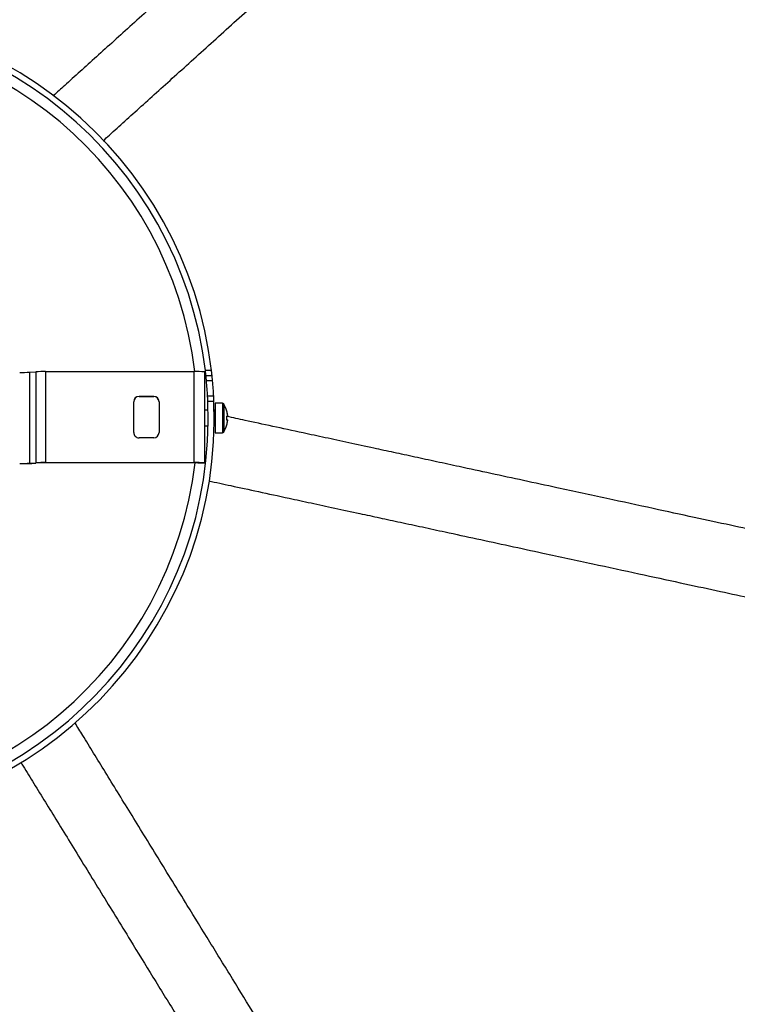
# Model space of a CAD drawing. Header units: millimetres. Extents: x -120 to 455, y -318 to 1080.
# Tile 5 of 10: x 71 to 207, y -50 to 136. Entities that reach past the tile are written whole.
import ezdxf

# ---------------------------------------------------------------- set-up
doc = ezdxf.new("R2010")
doc.units = ezdxf.units.MM

msp = doc.modelspace()

# ---------------------------------------------------------------- linework, layer by layer
at = {"color": 7, "linetype": 'Continuous', "lineweight": 25}
for p, q in [((72.77, 69.38), (73.94, 69.46)), ((72.77, 69.38), (72.77, 52.13)), ((73.94, 69.46), (73.94, 52.21)), ((75.81, 69.49), (75.81, 52.24)), ((75.81, 69.49), (103.9, 69.49)), ((103.9, 69.49), (103.9, 52.24)), ((105.9, 69.44), (105.9, 52.13)), ((107.23, 69.71), (106.07, 69.71)), ((107.34, 68.71), (106.19, 68.71)), ((107.44, 67.71), (106.29, 67.71)), ((92.5, 57.94), (92.5, 63.79)), ((93.5, 64.79), (96.3, 64.79)), ((93.5, 64.76), (93.5, 64.79)), ((96.3, 64.76), (93.5, 64.76)), ((96.3, 64.76), (96.3, 64.79)), ((97.3, 63.79), (97.3, 57.94)), ((107.65, 64.81), (106.5, 64.81)), ((107.7, 63.81), (106.55, 63.81)), ((109.31, 63.5), (107.91, 63.5)), ((107.91, 63.5), (107.91, 57.9)), ((106.6, 62.2), (105.9, 62.2)), ((107.81, 62.2), (107.75, 62.2)), ((110.13, 60.34), (110.27, 60.34)), ((110.27, 60.33), (110.13, 60.33)), ((110.27, 61.27), (110.27, 61.07)), ((110.27, 60.34), (110.27, 60.13)), ((105.9, 59.2), (106.6, 59.2)), ((107.75, 59.2), (107.81, 59.2)), ((107.91, 57.9), (109.31, 57.9)), ((96.3, 56.94), (93.5, 56.94)), ((75.81, 52.24), (103.9, 52.24)), ((72.77, 52.13), (73.94, 52.21)), ((75.12, 52.2), (73.95, 52.12)), ((103.9, 52.21), (75.81, 52.21)), ((104.64, 52.13), (104.64, 52.19)), ((105.9, 52.13), (104.64, 52.13))]:
    msp.add_line(p, q, dxfattribs=at)
at = {"color": 8, "linetype": 'Continuous', "lineweight": 25}
for p, q in [((109.31, 63.5), (109.31, 57.9)), ((107.81, 59.2), (107.81, 62.2)), ((109.54, 63.38), (109.54, 58.03))]:
    msp.add_line(p, q, dxfattribs=at)
at = {"color": 7, "linetype": 'Continuous', "lineweight": 25, "flags": 128}
for points in [[(110.13, 62), (110.13, 62.01), (110.14, 62.01), (110.14, 62.01), (110.14, 62.02), (110.14, 62.02)], [(110.13, 59.4), (110.13, 59.4), (110.14, 59.4), (110.14, 59.39), (110.14, 59.39), (110.14, 59.39), (110.14, 59.39), (110.13, 59.39), (110.13, 59.39)]]:
    msp.add_lwpolyline(points, dxfattribs=at)
at = {"color": 7, "linetype": 'Continuous', "lineweight": 25}
for centre, radius, start, end in [((31.26, 60.7), 76.5, 6.7625, 182.3213), ((31.26, 60.7), 75.35, 6.8662, 182.3567), ((71.18, 107.86), 38.52, 269.592, 272.3787), ((75.54, 30.97), 38.52, 89.592, 92.3787), ((104.4, 49.3), 20.2, 85.7401, 91.4176), ((31.26, 60.7), 75.35, 3.1254, 5.3367), ((31.26, 60.7), 76.5, 3.0784, 5.2562), ((31.26, 60.7), 76.5, 186.7552, 2.3285), ((31.26, 60.7), 75.35, 186.8588, 2.3641), ((93.5, 63.79), 1, 89.9912, 179.9912), ((93.5, 63.76), 1, 89.9912, 179.9912), ((96.3, 63.79), 1, 0.0088, 90.0088), ((96.3, 63.76), 1, 0.0088, 90.0088), ((109.31, 63.23), 0.27, 32.336, 90), ((107.81, 62.3), 0.1, 270, 0), ((105.31, 60.7), 5, 15.2207, 32.336), ((105.32, 60.71), 4.99, 6.5041, 15.1894), ((105.32, 60.7), 4.99, 6.5041, 15.1894), ((104.67, 60.72), 5.47, 359.8005, 3.8751), ((110.03, 63.29), 2.23, 272.4978, 276.151), ((104.66, 60.68), 5.48, 356.1262, 3.8738), ((110.03, 58.12), 2.23, 83.849, 87.5022), ((110.03, 62.55), 2.23, 272.4978, 276.151), ((105.32, 60.7), 4.99, 344.8106, 353.4959), ((93.5, 57.94), 1, 180.0088, 270.0088), ((96.3, 57.94), 1, 269.9912, 359.9912), ((107.81, 59.1), 0.1, 360, 90), ((109.31, 58.17), 0.27, 270, 327.664), ((105.31, 60.7), 5, 327.664, 344.7793), ((75.54, 13.73), 38.52, 89.592, 92.3787), ((104.4, 32.05), 20.2, 85.7401, 91.4176), ((71.18, 90.62), 38.52, 269.592, 272.3787), ((71.35, 114.85), 62.78, 269.592, 272.3787), ((75.71, 37.96), 14.25, 89.592, 92.3787), ((104.09, 44.74), 7.47, 85.7401, 91.4176)]:
    msp.add_arc(centre, radius, start, end, dxfattribs=at)
at = {"color": 8, "linetype": 'Continuous', "lineweight": 25}
for start, end in [(6.8786, 178.8282), (181.1718, 353.352)]:
    msp.add_arc((31.26, 60.7), 73.35, start, end, dxfattribs=at)
at = {"color": 7, "linetype": 'Continuous', "lineweight": 25}
for points, knots in [([(247.07, 275.01), (246.15, 274.18), (244.2, 272.42), (241.38, 269.88), (238.6, 267.37), (236, 265.02), (233.49, 262.75), (230.99, 260.49), (228.51, 258.26), (225.84, 255.85), (222.97, 253.26), (219.95, 250.53), (216.33, 247.27), (212.3, 243.63), (207.98, 239.73), (203.97, 236.11), (200.03, 232.56), (196.05, 228.96), (192.01, 225.32), (187.94, 221.64), (183, 217.19), (177.23, 211.97), (170.59, 205.98), (163.93, 199.98), (157.99, 194.61), (152.81, 189.94), (148.44, 185.99), (144.14, 182.11), (139.91, 178.29), (135.76, 174.55), (130.98, 170.24), (125.56, 165.34), (119.52, 159.89), (113.44, 154.41), (106.72, 148.33), (99.53, 141.85), (92.15, 135.19), (86.49, 130.08), (82.33, 126.33), (79.61, 123.87), (78, 122.41), (77.29, 121.78)], [0, 0, 0, 0, 0.019823, 0.04209, 0.061857, 0.079438, 0.095201, 0.109584, 0.122974, 0.135636, 0.151684, 0.166987, 0.181618, 0.207112, 0.229612, 0.250668, 0.272482, 0.294962, 0.31799, 0.341437, 0.365164, 0.403376, 0.441521, 0.479075, 0.515569, 0.539145, 0.562016, 0.584094, 0.605497, 0.626471, 0.647428, 0.679601, 0.713181, 0.748245, 0.784477, 0.833989, 0.883976, 0.933286, 0.957534, 0.981448, 1, 1, 1, 1]), ([(86.7, 113.22), (87.1, 113.58), (88.41, 114.77), (90.81, 116.94), (94.97, 120.69), (100.63, 125.8), (108, 132.45), (115.19, 138.94), (121.92, 145.02), (127.99, 150.5), (134.04, 155.95), (139.46, 160.85), (144.24, 165.16), (148.39, 168.9), (153.04, 173.1), (158.2, 177.76), (163.84, 182.85), (169.53, 187.99), (175.24, 193.14), (180.95, 198.3), (186.64, 203.43), (192.61, 208.82), (198.82, 214.42), (205.26, 220.23), (211.6, 225.95), (217.01, 230.84), (221.64, 235.02), (225.12, 238.16), (228.43, 241.14), (231.44, 243.87), (234.31, 246.46), (236.99, 248.87), (239.46, 251.1), (241.96, 253.36), (244.48, 255.63), (247.08, 257.98), (249.86, 260.49), (252.67, 263.03), (254.63, 264.79), (255.54, 265.62)], [0, 0, 0, 0, 0.010573, 0.034681, 0.059127, 0.108839, 0.159232, 0.209147, 0.245674, 0.281024, 0.314878, 0.347313, 0.36844, 0.389585, 0.411162, 0.439917, 0.469968, 0.501103, 0.533146, 0.565837, 0.598853, 0.631866, 0.670012, 0.70722, 0.742951, 0.77718, 0.796116, 0.816903, 0.831654, 0.847081, 0.863259, 0.876025, 0.889523, 0.904024, 0.919915, 0.937639, 0.957567, 0.980016, 1, 1, 1, 1]), ([(106.19, 68.71), (106.19, 68.71), (106.18, 68.74), (106.17, 68.84), (106.16, 68.91), (106.13, 69.19), (106.1, 69.45), (106.07, 69.71)], [0, 0, 0, 0, 0.25, 0.25, 0.5, 0.5, 1, 1, 1, 1]), ([(107.34, 68.71), (107.34, 68.71), (107.34, 68.74), (107.33, 68.84), (107.32, 68.91), (107.29, 69.19), (107.26, 69.45), (107.23, 69.71)], [0, 0, 0, 0, 0.25, 0.25, 0.5, 0.5, 1, 1, 1, 1]), ([(106.29, 67.71), (106.27, 67.84), (106.26, 67.97), (106.24, 68.21), (106.23, 68.33), (106.2, 68.6), (106.19, 68.71), (106.19, 68.71)], [0, 0, 0, 0, 0.25, 0.25, 0.5, 0.5, 1, 1, 1, 1]), ([(107.44, 67.71), (107.43, 67.84), (107.42, 67.97), (107.39, 68.21), (107.38, 68.33), (107.35, 68.6), (107.34, 68.71), (107.34, 68.71)], [0, 0, 0, 0, 0.25, 0.25, 0.5, 0.5, 1, 1, 1, 1]), ([(106.55, 63.81), (106.54, 63.94), (106.54, 64.07), (106.53, 64.32), (106.52, 64.43), (106.51, 64.7), (106.5, 64.81), (106.5, 64.81)], [0, 0, 0, 0, 0.25, 0.25, 0.5, 0.5, 1, 1, 1, 1]), ([(107.7, 63.81), (107.69, 63.94), (107.69, 64.07), (107.68, 64.32), (107.67, 64.43), (107.66, 64.7), (107.65, 64.81), (107.65, 64.81)], [0, 0, 0, 0, 0.25, 0.25, 0.5, 0.5, 1, 1, 1, 1]), ([(280.21, 24.24), (278.35, 24.65), (274.46, 25.49), (268.78, 26.71), (263.42, 27.87), (258.31, 28.98), (253.5, 30.02), (249.08, 30.97), (244.92, 31.87), (241.11, 32.69), (237.73, 33.42), (235.08, 33.99), (232.21, 34.62), (229.05, 35.3), (225.38, 36.09), (221.43, 36.95), (216.91, 37.92), (211.65, 39.06), (205.57, 40.37), (198.62, 41.87), (190.75, 43.57), (182.03, 45.46), (173.79, 47.24), (166.42, 48.83), (160.22, 50.17), (154.68, 51.37), (149.85, 52.41), (145.7, 53.31), (141.74, 54.16), (137.53, 55.07), (133.16, 56.02), (128.7, 56.98), (123.81, 58.04), (118.69, 59.14), (113.93, 60.17), (111.3, 60.74), (110.19, 60.98)], [0, 0, 0, 0, 0.026178, 0.054665, 0.079756, 0.10192, 0.12772, 0.150162, 0.170019, 0.196117, 0.218798, 0.238642, 0.255954, 0.289612, 0.32441, 0.360553, 0.396991, 0.433131, 0.469598, 0.507122, 0.54686, 0.589412, 0.633757, 0.662943, 0.691179, 0.718632, 0.738793, 0.758721, 0.778615, 0.798627, 0.825647, 0.853164, 0.881194, 0.924067, 0.968041, 1, 1, 1, 1]), ([(106.72, 48.79), (108.09, 48.49), (110.97, 47.87), (116.01, 46.78), (121.14, 45.67), (126.02, 44.61), (130.48, 43.65), (134.86, 42.71), (139.06, 41.8), (143.02, 40.94), (147.18, 40.05), (152.01, 39), (157.54, 37.8), (163.75, 36.46), (171.12, 34.87), (179.36, 33.09), (188.07, 31.21), (195.95, 29.51), (202.9, 28), (208.98, 26.69), (214.23, 25.56), (218.76, 24.58), (222.71, 23.73), (226.38, 22.93), (229.54, 22.25), (232.41, 21.63), (235.06, 21.06), (238.44, 20.33), (242.25, 19.5), (246.41, 18.6), (250.83, 17.65), (255.64, 16.61), (260.75, 15.51), (266.11, 14.35), (271.79, 13.12), (275.68, 12.28), (277.54, 11.88)], [0, 0, 0, 0, 0.039202, 0.082847, 0.1254, 0.153219, 0.18053, 0.207349, 0.22721, 0.246956, 0.266735, 0.286745, 0.313992, 0.342017, 0.370985, 0.414998, 0.457231, 0.496673, 0.533915, 0.57011, 0.605979, 0.642145, 0.678017, 0.712555, 0.745961, 0.763144, 0.782839, 0.805351, 0.831253, 0.850962, 0.873236, 0.898843, 0.920841, 0.945744, 0.974018, 1, 1, 1, 1]), ([(201.14, -191.82), (200.49, -190.76), (199.11, -188.52), (197.12, -185.29), (195.16, -182.11), (193.33, -179.12), (191.55, -176.23), (189.79, -173.36), (188.04, -170.53), (186.16, -167.46), (184.13, -164.16), (182, -160.7), (179.45, -156.55), (176.6, -151.92), (173.55, -146.96), (170.72, -142.36), (167.95, -137.85), (165.14, -133.27), (162.29, -128.64), (159.41, -123.97), (155.93, -118.3), (151.85, -111.67), (147.17, -104.06), (142.48, -96.42), (138.28, -89.6), (134.63, -83.66), (131.55, -78.64), (128.51, -73.7), (125.52, -68.85), (122.6, -64.09), (119.23, -58.61), (115.4, -52.39), (111.14, -45.45), (106.85, -38.48), (102.1, -30.76), (97.03, -22.51), (91.83, -14.06), (87.83, -7.56), (84.9, -2.78), (82.99, 0.32), (81.87, 2.14), (81.39, 2.93)], [0, 0, 0, 0, 0.019833, 0.042113, 0.06189, 0.079481, 0.095253, 0.109644, 0.12304, 0.13571, 0.151766, 0.167077, 0.181717, 0.207225, 0.229736, 0.250803, 0.27263, 0.295121, 0.318163, 0.341623, 0.365362, 0.403595, 0.44176, 0.479335, 0.515849, 0.539438, 0.56232, 0.584411, 0.605826, 0.626811, 0.647779, 0.679969, 0.713568, 0.748651, 0.784902, 0.834441, 0.884455, 0.933792, 0.958054, 0.98198, 1, 1, 1, 1]), ([(71.09, -4.48), (71.41, -5.01), (72.38, -6.58), (74.12, -9.41), (77.06, -14.18), (81.05, -20.68), (86.25, -29.14), (91.33, -37.39), (96.07, -45.11), (100.36, -52.08), (104.62, -59.02), (108.45, -65.24), (111.82, -70.72), (114.75, -75.48), (118.03, -80.82), (121.67, -86.74), (125.65, -93.22), (129.67, -99.75), (133.7, -106.3), (137.73, -112.85), (141.74, -119.38), (145.95, -126.23), (150.34, -133.36), (154.88, -140.74), (159.35, -148.02), (163.17, -154.23), (166.44, -159.54), (168.89, -163.54), (171.22, -167.32), (173.35, -170.79), (175.38, -174.08), (177.27, -177.15), (179.01, -179.99), (180.77, -182.86), (182.55, -185.75), (184.39, -188.73), (186.35, -191.92), (188.33, -195.15), (189.71, -197.39), (190.36, -198.44)], [0, 0, 0, 0, 0.012194, 0.036262, 0.060669, 0.110299, 0.16061, 0.210443, 0.24691, 0.282202, 0.316, 0.348382, 0.369475, 0.390585, 0.412127, 0.440835, 0.470836, 0.501921, 0.533911, 0.566548, 0.599511, 0.632469, 0.670552, 0.7077, 0.743373, 0.777545, 0.79645, 0.817203, 0.831929, 0.847332, 0.863483, 0.876228, 0.889704, 0.904181, 0.920047, 0.937742, 0.957637, 0.980049, 1, 1, 1, 1])]:
    msp.add_open_spline(points, degree=3, knots=knots, dxfattribs=at)

doc.saveas('drawing.dxf')
